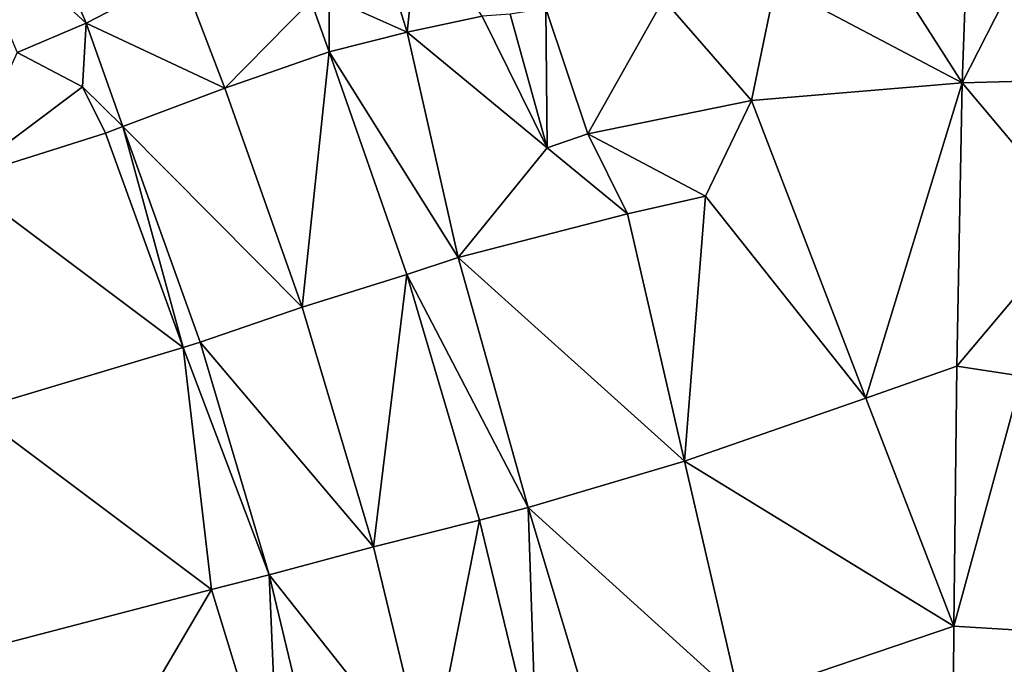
# Model space of a CAD drawing. Header units: feet. Extents: x 116535 to 120173, y 200032 to 203855.
# Tile 79 of 87: x 118210 to 118369, y 202962 to 203066. Entities that reach past the tile are written whole.
import ezdxf

# ---------------------------------------------------------------- set-up
doc = ezdxf.new("R2010")
doc.units = ezdxf.units.FT
doc.header["$MEASUREMENT"] = 0
doc.layers.add('V-TOPO-TINN-3DFC', color=3, linetype='Continuous')

msp = doc.modelspace()

# ---------------------------------------------------------------- linework, layer by layer
at = {"layer": 'V-TOPO-TINN-3DFC'}
for points in [[(118362.4492, 203055.742, 573.6323), (118364.0898, 203101.8507, 575.0453), (118339.416, 203091.794, 575.143)], [(118362.4492, 203055.742, 573.6323), (118375.5704, 203081.5129, 574.1898), (118364.0898, 203101.8507, 575.0453)], [(118362.4492, 203055.742, 573.6323), (118339.416, 203091.794, 575.143), (118332.27, 203071.673, 574.144)], [(118199.50881, 203085.052814, 578.100859), (118220.975379, 203065.352873, 578.068492), (118210.451957, 203090.186158, 578.36906)], [(118210.451957, 203090.186158, 578.36906), (118220.975379, 203065.352873, 578.068492), (118236.318507, 203073.321937, 579.089324)], [(118209.800302, 203060.647552, 577.654712), (118220.975379, 203065.352873, 578.068492), (118199.50881, 203085.052814, 578.100859)], [(118260.2148, 203069.570433, 580.109181), (118272.832, 203063.909, 579.665), (118266.245999, 203084.936634, 580.292613)], [(118274.687, 203081.83, 579.216), (118266.245999, 203084.936634, 580.292613), (118272.832, 203063.909, 579.665)], [(118284.915, 203066.476, 577.065), (118274.687, 203081.83, 579.216), (118272.832, 203063.909, 579.665)], [(118378.3509, 203056.1711, 573.7297), (118375.5704, 203081.5129, 574.1898), (118362.4492, 203055.742, 573.6323)], [(118220.975379, 203065.352873, 578.068492), (118243.385321, 203054.879611, 578.873809), (118236.318507, 203073.321937, 579.089324)], [(118236.318507, 203073.321937, 579.089324), (118243.385321, 203054.879611, 578.873809), (118257.275803, 203068.966151, 580.069569)], [(118314.207, 203069.253, 573.708), (118328.425, 203052.885, 573.339), (118332.27, 203071.673, 574.144)], [(118362.4492, 203055.742, 573.6323), (118332.27, 203071.673, 574.144), (118328.425, 203052.885, 573.339)], [(118260.200933, 203060.736472, 579.909426), (118260.2148, 203069.570433, 580.109181), (118257.275803, 203068.966151, 580.069569)], [(118260.200933, 203060.736472, 579.909426), (118272.832, 203063.909, 579.665), (118260.2148, 203069.570433, 580.109181)], [(118301.988, 203047.523, 573.095), (118314.207, 203069.253, 573.708), (118295.184, 203067.701, 574.28)], [(118301.988, 203047.523, 573.095), (118328.425, 203052.885, 573.339), (118314.207, 203069.253, 573.708)], [(118260.200933, 203060.736472, 579.909426), (118257.275803, 203068.966151, 580.069569), (118243.385321, 203054.879611, 578.873809)], [(118295.388, 203045.212, 575.587), (118295.184, 203067.701, 574.28), (118289.417, 203066.799, 576.223)], [(118301.988, 203047.523, 573.095), (118295.184, 203067.701, 574.28), (118295.388, 203045.212, 575.587)], [(118295.388, 203045.212, 575.587), (118284.915, 203066.476, 577.065), (118272.832, 203063.909, 579.665)], [(118295.388, 203045.212, 575.587), (118289.417, 203066.799, 576.223), (118284.915, 203066.476, 577.065)], [(118209.800302, 203060.647552, 577.654712), (118220.381766, 203055.077972, 577.704559), (118220.975379, 203065.352873, 578.068492)], [(118220.381766, 203055.077972, 577.704559), (118226.873047, 203048.676209, 577.797016), (118220.975379, 203065.352873, 578.068492)], [(118226.873047, 203048.676209, 577.797016), (118243.385321, 203054.879611, 578.873809), (118220.975379, 203065.352873, 578.068492)], [(118260.200933, 203060.736472, 579.909426), (118281.032, 203027.518, 579.587), (118272.832, 203063.909, 579.665)], [(118281.032, 203027.518, 579.587), (118295.388, 203045.212, 575.587), (118272.832, 203063.909, 579.665)], [(118200.412, 203040.109, 575.67), (118220.381766, 203055.077972, 577.704559), (118209.800302, 203060.647552, 577.654712)], [(118260.200933, 203060.736472, 579.909426), (118243.385321, 203054.879611, 578.873809), (118255.846218, 203019.505492, 578.4859)], [(118272.777933, 203024.781138, 579.524241), (118260.200933, 203060.736472, 579.909426), (118255.846218, 203019.505492, 578.4859)], [(118272.777933, 203024.781138, 579.524241), (118281.032, 203027.518, 579.587), (118260.200933, 203060.736472, 579.909426)], [(118224.067, 203047.601, 577.628), (118220.381766, 203055.077972, 577.704559), (118200.412, 203040.109, 575.67)], [(118224.067, 203047.601, 577.628), (118226.873047, 203048.676209, 577.797016), (118220.381766, 203055.077972, 577.704559)], [(118226.873047, 203048.676209, 577.797016), (118255.846218, 203019.505492, 578.4859), (118243.385321, 203054.879611, 578.873809)], [(118362.4492, 203055.742, 573.6323), (118328.425, 203052.885, 573.339), (118346.855, 203004.855, 572.43)], [(118361.578, 203009.99, 572.779), (118362.4492, 203055.742, 573.6323), (118346.855, 203004.855, 572.43)], [(118361.578, 203009.99, 572.779), (118381.2772, 203033.3374, 573.6821), (118362.4492, 203055.742, 573.6323)], [(118378.3509, 203056.1711, 573.7297), (118362.4492, 203055.742, 573.6323), (118381.2772, 203033.3374, 573.6821)], [(118301.988, 203047.523, 573.095), (118320.984, 203037.458, 572.876), (118328.425, 203052.885, 573.339)], [(118346.855, 203004.855, 572.43), (118328.425, 203052.885, 573.339), (118320.984, 203037.458, 572.876)], [(118236.617, 203013.027, 577.18), (118226.873047, 203048.676209, 577.797016), (118224.067, 203047.601, 577.628)], [(118236.617, 203013.027, 577.18), (118239.367112, 203013.855466, 577.44164), (118226.873047, 203048.676209, 577.797016)], [(118226.873047, 203048.676209, 577.797016), (118239.367112, 203013.855466, 577.44164), (118255.846218, 203019.505492, 578.4859)], [(118236.617, 203013.027, 577.18), (118224.067, 203047.601, 577.628), (118200.412, 203040.109, 575.67)], [(118308.403, 203034.593, 572.689), (118301.988, 203047.523, 573.095), (118295.388, 203045.212, 575.587)], [(118308.403, 203034.593, 572.689), (118320.984, 203037.458, 572.876), (118301.988, 203047.523, 573.095)], [(118281.032, 203027.518, 579.587), (118308.403, 203034.593, 572.689), (118295.388, 203045.212, 575.587)], [(118236.617, 203013.027, 577.18), (118200.412, 203040.109, 575.67), (118202.632, 203002.843, 572.612)], [(118317.584, 202994.69, 572.518), (118320.984, 203037.458, 572.876), (118308.403, 203034.593, 572.689)], [(118346.855, 203004.855, 572.43), (118320.984, 203037.458, 572.876), (118317.584, 202994.69, 572.518)], [(118317.584, 202994.69, 572.518), (118308.403, 203034.593, 572.689), (118281.032, 203027.518, 579.587)], [(118361.578, 203009.99, 572.779), (118372.116, 203008.385, 573.061), (118381.2772, 203033.3374, 573.6821)], [(118272.777933, 203024.781138, 579.524241), (118292.34, 202987.183, 578.919), (118281.032, 203027.518, 579.587)], [(118292.34, 202987.183, 578.919), (118317.584, 202994.69, 572.518), (118281.032, 203027.518, 579.587)], [(118272.777933, 203024.781138, 579.524241), (118255.846218, 203019.505492, 578.4859), (118267.392541, 202980.832251, 577.975643)], [(118284.510147, 202985.172726, 579.069981), (118272.777933, 203024.781138, 579.524241), (118267.392541, 202980.832251, 577.975643)], [(118284.510147, 202985.172726, 579.069981), (118292.34, 202987.183, 578.919), (118272.777933, 203024.781138, 579.524241)], [(118239.367112, 203013.855466, 577.44164), (118267.392541, 202980.832251, 577.975643), (118255.846218, 203019.505492, 578.4859)], [(118236.617, 203013.027, 577.18), (118250.52596, 202976.315773, 576.963609), (118239.367112, 203013.855466, 577.44164)], [(118239.367112, 203013.855466, 577.44164), (118250.52596, 202976.315773, 576.963609), (118267.392541, 202980.832251, 577.975643)], [(118236.617, 203013.027, 577.18), (118202.632, 203002.843, 572.612), (118241.231, 202973.956, 575.756)], [(118236.617, 203013.027, 577.18), (118241.231, 202973.956, 575.756), (118250.52596, 202976.315773, 576.963609)], [(118361.578, 203009.99, 572.779), (118346.855, 203004.855, 572.43), (118361.077, 202968.025, 571.862)], [(118361.578, 203009.99, 572.779), (118361.077, 202968.025, 571.862), (118372.116, 203008.385, 573.061)], [(118361.077, 202968.025, 571.862), (118373.402, 202967.299, 572.276), (118372.116, 203008.385, 573.061)], [(118361.077, 202968.025, 571.862), (118346.855, 203004.855, 572.43), (118317.584, 202994.69, 572.518)], [(118207.427, 202965.133, 570.65), (118241.231, 202973.956, 575.756), (118202.632, 203002.843, 572.612)], [(118292.34, 202987.183, 578.919), (118326.481, 202956.304, 571.593), (118317.584, 202994.69, 572.518)], [(118361.077, 202968.025, 571.862), (118317.584, 202994.69, 572.518), (118326.481, 202956.304, 571.593)], [(118284.510147, 202985.172726, 579.069981), (118293.674105, 202947.142016, 578.675386), (118292.34, 202987.183, 578.919)], [(118293.674105, 202947.142016, 578.675386), (118303.613, 202949.733, 578.107), (118292.34, 202987.183, 578.919)], [(118292.34, 202987.183, 578.919), (118303.613, 202949.733, 578.107), (118326.481, 202956.304, 571.593)], [(118284.510147, 202985.172726, 579.069981), (118267.392541, 202980.832251, 577.975643), (118276.309972, 202943.812591, 577.579032)], [(118284.510147, 202985.172726, 579.069981), (118276.309972, 202943.812591, 577.579032), (118293.674105, 202947.142016, 578.675386)], [(118250.52596, 202976.315773, 576.963609), (118276.309972, 202943.812591, 577.579032), (118267.392541, 202980.832251, 577.975643)], [(118252.121, 202938.348, 575.661), (118250.52596, 202976.315773, 576.963609), (118241.231, 202973.956, 575.756)], [(118259.218165, 202939.953178, 576.562587), (118250.52596, 202976.315773, 576.963609), (118252.121, 202938.348, 575.661)], [(118259.218165, 202939.953178, 576.562587), (118276.309972, 202943.812591, 577.579032), (118250.52596, 202976.315773, 576.963609)], [(118207.427, 202965.133, 570.65), (118216.682, 202932.232, 567.89), (118241.231, 202973.956, 575.756)], [(118252.121, 202938.348, 575.661), (118241.231, 202973.956, 575.756), (118216.682, 202932.232, 567.89)], [(118361.077, 202968.025, 571.862), (118326.481, 202956.304, 571.593), (118360.777, 202917.803, 571.537)], [(118361.077, 202968.025, 571.862), (118360.777, 202917.803, 571.537), (118373.402, 202967.299, 572.276)], [(118373.402, 202967.299, 572.276), (118360.777, 202917.803, 571.537), (118371.643, 202917.345, 571.848)], [(118207.427, 202965.133, 570.65), (118203.487, 202929.996, 567.565), (118216.682, 202932.232, 567.89)]]:
    msp.add_3dface(points, dxfattribs=at)

doc.saveas('drawing.dxf')
